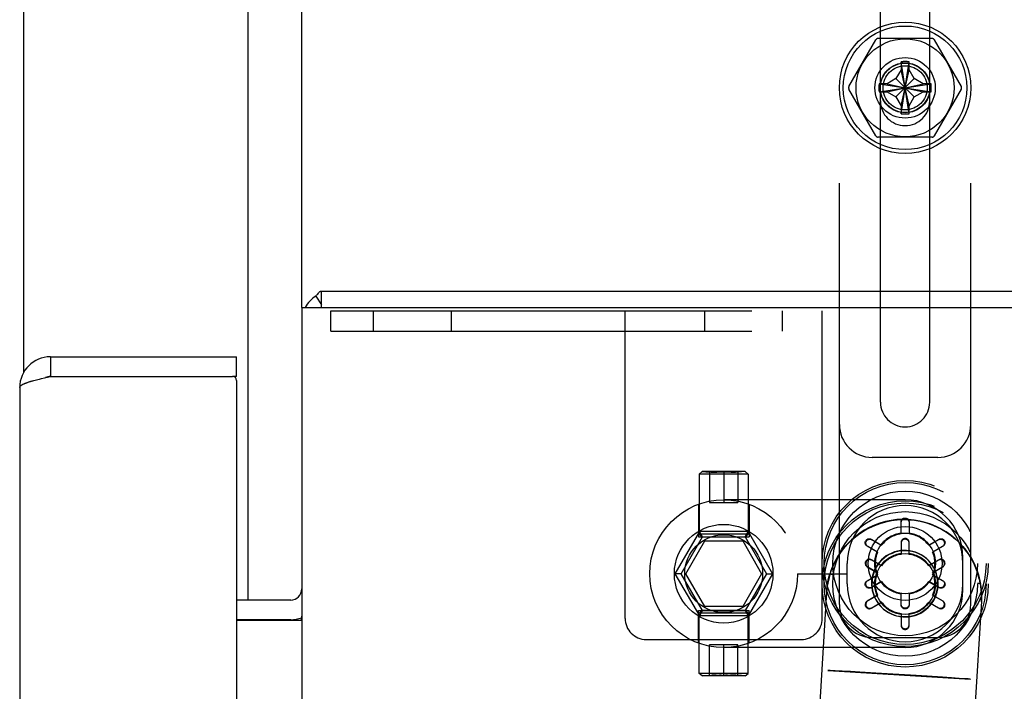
# Model space of a CAD drawing. Header units: inches. Extents: x 0 to 291, y 0 to 188.
# Tile 103 of 113: x 152.09 to 155.83, y 131.89 to 134.44. Entities that reach past the tile are written whole.
import ezdxf

# ---------------------------------------------------------------- set-up
doc = ezdxf.new("R2010")
doc.units = ezdxf.units.IN
doc.header["$LTSCALE"] = 16.018896
doc.header["$MEASUREMENT"] = 0
doc.linetypes.add('HIDDEN', pattern=[0.2, 0.1, -0.1])
doc.layers.get('0').update_dxf_attribs({"linetype": 'CONTINUOUS'})
doc.layers.add('02___PRT_ALL_AXES', color=7, linetype='CONTINUOUS')
doc.layers.add('DEFAULT_2', color=8, linetype='HIDDEN')

msp = doc.modelspace()

# ---------------------------------------------------------------- linework, layer by layer
at = {"color": 3, "linetype": 'Continuous'}
for p, q in [((152.9576, 132.2348), (152.9576, 136.0358)), ((152.1036, 135.9133), (152.1036, 133.1001)), ((153.2366, 133.4098), (171.0256, 133.4098)), ((153.1616, 133.3468), (153.1616, 98.9728)), ((153.1616, 133.3468), (171.0186, 133.3468)), ((152.2056, 133.1598), (152.9136, 133.1598)), ((152.153, 133.0723), (152.1582, 133.0736)), ((152.1582, 133.0736), (152.1635, 133.0749)), ((152.1635, 133.0749), (152.1717, 133.0769)), ((152.1717, 133.0769), (152.1828, 133.0795)), ((152.1828, 133.0795), (152.2056, 133.0848)), ((152.2056, 133.0848), (152.8986, 133.0848)), ((152.0886, 133.0428), (152.0886, 129.1623)), ((152.1383, 133.0684), (152.143, 133.0697)), ((152.143, 133.0697), (152.148, 133.071)), ((152.148, 133.071), (152.153, 133.0723)), ((152.9136, 133.0698), (152.9136, 130.0013)), ((153.1196, 132.2348), (152.9136, 132.2348)), ((152.9136, 132.1578), (153.1607, 132.1578)), ((152.9576, 132.1578), (152.9576, 132.1598)), ((153.161, 132.1662), (153.1614, 132.1705))]:
    msp.add_line(p, q, dxfattribs=at)
at = {"color": 7, "linetype": 'Continuous'}
for p, q in [((153.1616, 133.3468), (153.1616, 135.6285)), ((153.2366, 133.3468), (153.2366, 133.4098)), ((153.2147, 133.3908), (153.2366, 133.3572)), ((152.2056, 133.1598), (152.2056, 133.0848)), ((152.9136, 133.0848), (152.9136, 133.1598)), ((152.9136, 133.0848), (152.8986, 133.0848)), ((153.1196, 132.1598), (152.9136, 132.1598))]:
    msp.add_line(p, q, dxfattribs=at)
at = {"color": 3, "linetype": 'Continuous'}
for points in [[(153.2224, 133.3984), (153.2253, 133.4019), (153.2266, 133.4035), (153.228, 133.405), (153.2293, 133.4063), (153.2307, 133.4075), (153.232, 133.4084), (153.2333, 133.409), (153.2345, 133.4095), (153.2356, 133.4097), (153.2366, 133.4098)], [(153.2147, 133.3908), (153.2164, 133.392), (153.2179, 133.3934), (153.2195, 133.395), (153.221, 133.3967), (153.2224, 133.3984)], [(152.0886, 133.0428), (152.0887, 133.0434), (152.0888, 133.0441), (152.0889, 133.0447), (152.0892, 133.0454), (152.0895, 133.046), (152.0899, 133.0467), (152.0904, 133.0474), (152.0909, 133.048), (152.0915, 133.0487), (152.0921, 133.0493), (152.0929, 133.05), (152.0937, 133.0506), (152.0945, 133.0513), (152.0955, 133.0519), (152.0965, 133.0526), (152.0975, 133.0533), (152.0987, 133.0539), (152.0999, 133.0546), (152.1011, 133.0552), (152.1024, 133.0559), (152.1038, 133.0565), (152.1053, 133.0572), (152.1068, 133.0579), (152.1083, 133.0585), (152.11, 133.0592), (152.1117, 133.0598), (152.1134, 133.0605), (152.1152, 133.0611), (152.117, 133.0618), (152.1189, 133.0624), (152.1209, 133.0631), (152.1229, 133.0638), (152.125, 133.0644), (152.1271, 133.0651), (152.1292, 133.0657), (152.1314, 133.0664), (152.1336, 133.067), (152.1359, 133.0677), (152.1383, 133.0684)], [(153.1607, 132.1578), (153.1607, 132.1587), (153.1607, 132.1597), (153.1607, 132.1609), (153.1607, 132.1621), (153.1608, 132.1634), (153.1608, 132.1647), (153.161, 132.1662)], [(153.1614, 132.1705), (153.1615, 132.1719), (153.1616, 132.1733)]]:
    msp.add_lwpolyline(points, dxfattribs=at)
for centre, radius, start, end in [((153.2786, 133.2928), 0.117, 123.0998, 152.5009), ((152.2056, 133.0428), 0.117, 90, 180), ((152.8986, 133.0698), 0.015, 0, 90), ((153.1196, 132.2768), 0.042, 270, 360)]:
    msp.add_arc(centre, radius, start, end, dxfattribs=at)
at = {"color": 7, "linetype": 'Continuous'}
for centre, radius, start, end in [((152.2056, 133.0428), 0.042, 90, 115.829), ((153.1196, 132.2768), 0.117, 270, 290.7604)]:
    msp.add_arc(centre, radius, start, end, dxfattribs=at)
at = {"layer": '02___PRT_ALL_AXES', "color": 8, "linetype": 'HIDDEN'}
for p, q in [((154.6734, 132.7137), (154.6734, 132.4853)), ((154.8599, 132.7137), (154.8599, 132.4853)), ((154.6701, 132.5987), (154.6701, 132.4753)), ((154.8631, 132.5987), (154.8631, 132.4753)), ((154.6701, 132.4753), (154.8631, 132.4753)), ((155.658, 132.4576), (155.6591, 132.4565)), ((155.2366, 132.2958), (155.2366, 132.3738)), ((155.5429, 132.3876), (155.5442, 132.3864)), ((155.0476, 132.3348), (155.2366, 132.3348)), ((155.1581, 132.2662), (155.0931, 131.1918)), ((155.747, 132.2306), (155.682, 131.1561)), ((154.6701, 132.0708), (154.6701, 132.1943)), ((154.6701, 132.1943), (154.8631, 132.1943)), ((154.6734, 131.9558), (154.6734, 132.1843)), ((154.8599, 131.9558), (154.8599, 132.1843)), ((154.8631, 132.0708), (154.8631, 132.1943)), ((155.3645, 132.2096), (155.3681, 132.2061)), ((155.3669, 132.2073), (155.3681, 132.2061))]:
    msp.add_line(p, q, dxfattribs=at)
for points in [[(155.5429, 132.3876), (155.5368, 132.3932), (155.5276, 132.4004), (155.5178, 132.4066), (155.5074, 132.412), (155.4966, 132.4163), (155.4855, 132.4197), (155.4741, 132.422), (155.4625, 132.4232), (155.4509, 132.4234), (155.4393, 132.4225), (155.4278, 132.4205), (155.4166, 132.4175), (155.4056, 132.4134), (155.3952, 132.4084), (155.3852, 132.4024), (155.3758, 132.3955), (155.3671, 132.3878), (155.3591, 132.3793), (155.352, 132.3701), (155.3457, 132.3603), (155.3404, 132.35), (155.336, 132.3392), (155.3327, 132.328), (155.3304, 132.3167), (155.3291, 132.3051)], [(155.5441, 132.3864), (155.538, 132.392), (155.5288, 132.3992), (155.519, 132.4054), (155.5087, 132.4108), (155.4979, 132.4151), (155.4867, 132.4185), (155.4753, 132.4208), (155.4637, 132.422), (155.4521, 132.4222), (155.4405, 132.4213), (155.429, 132.4193), (155.4178, 132.4163), (155.4069, 132.4122), (155.3964, 132.4072), (155.3864, 132.4012), (155.377, 132.3943), (155.3683, 132.3866), (155.3604, 132.3781), (155.3532, 132.3689), (155.347, 132.3591), (155.3416, 132.3488), (155.3373, 132.338), (155.3339, 132.3268), (155.3316, 132.3155), (155.3304, 132.3038)], [(155.5819, 132.2886), (155.5821, 132.3003), (155.5812, 132.3119), (155.5792, 132.3233), (155.5762, 132.3346), (155.5721, 132.3455), (155.5671, 132.356), (155.5611, 132.366), (155.5542, 132.3753), (155.5465, 132.3841), (155.5429, 132.3876)], [(155.5807, 132.2898), (155.5808, 132.3015), (155.5799, 132.3131), (155.5779, 132.3246), (155.5749, 132.3358), (155.5709, 132.3467), (155.5658, 132.3572), (155.5598, 132.3672), (155.553, 132.3766), (155.5452, 132.3853)], [(155.3291, 132.3051), (155.329, 132.2934), (155.3299, 132.2818), (155.3318, 132.2703), (155.3349, 132.2591), (155.3389, 132.2482), (155.344, 132.2377), (155.3499, 132.2277), (155.3568, 132.2183), (155.3645, 132.2096)], [(155.3304, 132.3038), (155.3302, 132.2922), (155.3311, 132.2806), (155.3331, 132.2691), (155.3361, 132.2579), (155.3402, 132.247), (155.3452, 132.2365), (155.3512, 132.2265), (155.3581, 132.2171), (155.3658, 132.2084)], [(155.3669, 132.2073), (155.373, 132.2017), (155.3822, 132.1945), (155.392, 132.1883), (155.4024, 132.1829), (155.4132, 132.1786), (155.4243, 132.1752), (155.4357, 132.1729), (155.4473, 132.1717), (155.4589, 132.1715), (155.4705, 132.1724), (155.482, 132.1744), (155.4932, 132.1774), (155.5041, 132.1815), (155.5146, 132.1865), (155.5246, 132.1925), (155.534, 132.1994), (155.5427, 132.2071), (155.5507, 132.2156), (155.5578, 132.2248), (155.5641, 132.2346), (155.5694, 132.2449), (155.5738, 132.2557), (155.5771, 132.2669), (155.5794, 132.2782), (155.5807, 132.2898)], [(155.3681, 132.2061), (155.3743, 132.2005), (155.3835, 132.1933), (155.3933, 132.187), (155.4036, 132.1817), (155.4144, 132.1774), (155.4255, 132.174), (155.437, 132.1717), (155.4485, 132.1705), (155.4602, 132.1703), (155.4718, 132.1712), (155.4832, 132.1732), (155.4945, 132.1762), (155.5054, 132.1803), (155.5159, 132.1853), (155.5259, 132.1913), (155.5352, 132.1982), (155.544, 132.2059), (155.5519, 132.2144), (155.5591, 132.2236), (155.5653, 132.2334), (155.5707, 132.2437), (155.575, 132.2545), (155.5784, 132.2657), (155.5807, 132.277), (155.5819, 132.2886)]]:
    msp.add_lwpolyline(points, dxfattribs=at)
for centre, radius in [((155.4566, 134.1825), 0.25), ((155.4566, 134.1825), 0.235), ((155.4566, 132.3738), 0.316), ((155.4566, 132.3738), 0.308), ((155.4566, 132.3738), 0.275), ((154.7666, 132.3348), 0.281), ((155.4566, 132.2958), 0.275), ((155.4566, 132.3738), 0.1155), ((155.4566, 132.2958), 0.1155)]:
    msp.add_circle(centre, radius, dxfattribs=at)
for centre, start, end in [((155.4566, 132.3738), 0, 180), ((155.4566, 132.2958), 180, 360)]:
    msp.add_arc(centre, 0.22, start, end, dxfattribs=at)
at = {"layer": 'DEFAULT_2', "color": 8, "linetype": 'HIDDEN'}
for p, q in [((155.2066, 132.2175), (155.2066, 137.902)), ((155.7066, 132.2175), (155.7066, 137.902)), ((155.3629, 132.987), (155.3629, 137.1325)), ((155.5504, 132.987), (155.5504, 137.1325)), ((155.243, 134.1875), (155.3455, 134.365)), ((155.5591, 134.37), (155.3541, 134.37)), ((155.5678, 134.365), (155.6702, 134.1875)), ((155.4412, 134.2818), (155.4411, 134.2808)), ((155.4411, 134.2808), (155.4411, 134.251)), ((155.4412, 134.0832), (155.4721, 134.2818)), ((155.4721, 134.0832), (155.4412, 134.2818)), ((155.4721, 134.2808), (155.4721, 134.2818)), ((155.4721, 134.251), (155.4721, 134.2808)), ((155.4411, 134.251), (155.4217, 134.2174)), ((155.4411, 134.114), (155.4721, 134.251)), ((155.4721, 134.114), (155.4411, 134.251)), ((155.4915, 134.2174), (155.4721, 134.251)), ((155.3574, 134.167), (155.5559, 134.198)), ((155.3583, 134.198), (155.3574, 134.198)), ((155.3574, 134.198), (155.5559, 134.167)), ((155.3881, 134.198), (155.3583, 134.198)), ((155.4217, 134.2174), (155.3881, 134.198)), ((155.3881, 134.167), (155.5251, 134.198)), ((155.3881, 134.198), (155.5251, 134.167)), ((155.4217, 134.1476), (155.4915, 134.2174)), ((155.4915, 134.1476), (155.4217, 134.2174)), ((155.5251, 134.198), (155.4915, 134.2174)), ((155.5549, 134.198), (155.5251, 134.198)), ((155.5559, 134.198), (155.5549, 134.198)), ((155.3455, 134), (155.243, 134.1775)), ((155.3574, 134.167), (155.3583, 134.167)), ((155.3583, 134.167), (155.3881, 134.167)), ((155.3881, 134.167), (155.4217, 134.1476)), ((155.4915, 134.1476), (155.5251, 134.167)), ((155.5251, 134.167), (155.5549, 134.167)), ((155.5549, 134.167), (155.5559, 134.167)), ((155.6702, 134.1775), (155.5678, 134)), ((155.4217, 134.1476), (155.4411, 134.114)), ((155.4721, 134.114), (155.4915, 134.1476)), ((155.4411, 134.114), (155.4411, 134.0842)), ((155.4411, 134.0842), (155.4412, 134.0832)), ((155.4721, 134.0842), (155.4721, 134.114)), ((155.4721, 134.0832), (155.4721, 134.0842)), ((155.5591, 133.995), (155.3541, 133.995)), ((153.2716, 133.2568), (153.2716, 133.3348)), ((153.2716, 133.3348), (155.1416, 133.3348)), ((153.4336, 133.3348), (153.4336, 133.2568)), ((153.7296, 133.3348), (153.7296, 133.2568)), ((154.3916, 132.1648), (154.3916, 133.3348)), ((154.6936, 133.3348), (154.6936, 133.2568)), ((154.9896, 133.3348), (154.9896, 133.2568)), ((155.1416, 132.1648), (155.1416, 133.3348)), ((153.2716, 133.2568), (155.1416, 133.2568)), ((155.5816, 132.777), (155.3316, 132.777)), ((154.6847, 132.7237), (154.6734, 132.7137)), ((154.8599, 132.7137), (154.6734, 132.7137)), ((154.8486, 132.7237), (154.6847, 132.7237)), ((154.6847, 132.7237), (154.7126, 132.7206)), ((154.7126, 132.7214), (154.7126, 132.6053)), ((154.7425, 132.7206), (154.7383, 132.7206)), ((154.7518, 132.7208), (154.7482, 132.7207)), ((154.7555, 132.7209), (154.7518, 132.7208)), ((154.7592, 132.721), (154.7555, 132.7209)), ((154.7629, 132.7212), (154.7592, 132.721)), ((154.7666, 132.7214), (154.7629, 132.7212)), ((154.7666, 132.7214), (154.7666, 132.6053)), ((154.7759, 132.7209), (154.7722, 132.7211)), ((154.7796, 132.7208), (154.7759, 132.7209)), ((154.7833, 132.7207), (154.7796, 132.7208)), ((154.7869, 132.7206), (154.7833, 132.7207)), ((154.7908, 132.7206), (154.7869, 132.7206)), ((154.795, 132.7206), (154.7908, 132.7206)), ((154.8486, 132.7237), (154.8206, 132.7206)), ((154.8206, 132.7214), (154.8206, 132.6053)), ((154.8486, 132.7237), (154.8599, 132.7137)), ((154.7126, 132.6053), (154.8206, 132.6053)), ((155.4566, 132.6158), (154.7666, 132.6158)), ((155.4413, 132.4887), (155.4414, 132.5316)), ((155.4416, 132.4862), (155.4416, 132.5291)), ((155.4716, 132.5291), (155.4716, 132.4862)), ((155.4719, 132.5316), (155.472, 132.4887)), ((154.674, 132.4953), (154.5813, 132.3348)), ((154.6044, 132.3348), (154.6855, 132.4753)), ((154.6834, 132.4753), (154.6734, 132.4853)), ((154.8599, 132.4853), (154.6734, 132.4853)), ((154.6855, 132.4753), (154.674, 132.4953)), ((154.8593, 132.4953), (154.674, 132.4953)), ((154.6834, 132.4753), (154.8499, 132.4753)), ((154.8477, 132.4753), (154.8593, 132.4953)), ((154.8477, 132.4753), (154.9289, 132.3348)), ((154.8499, 132.4753), (154.8599, 132.4853)), ((154.8593, 132.4953), (154.952, 132.3348)), ((155.4416, 132.4862), (155.4413, 132.4887)), ((155.4716, 132.4862), (155.472, 132.4887)), ((154.6223, 132.3348), (154.6945, 132.4598)), ((154.6945, 132.4598), (154.8388, 132.4598)), ((154.8388, 132.4598), (154.911, 132.3348)), ((155.3494, 132.418), (155.3123, 132.4395)), ((155.3518, 132.417), (155.3146, 132.4384)), ((155.3275, 132.4659), (155.3647, 132.4445)), ((155.3296, 132.4644), (155.3668, 132.443)), ((155.3668, 132.443), (155.3647, 132.4445)), ((155.4414, 132.4536), (155.4413, 132.4107)), ((155.4416, 132.4511), (155.4416, 132.4082)), ((155.4716, 132.4082), (155.4716, 132.4511)), ((155.472, 132.4107), (155.4719, 132.4536)), ((155.5465, 132.443), (155.5836, 132.4644)), ((155.5465, 132.443), (155.5485, 132.4445)), ((155.5485, 132.4445), (155.5857, 132.4659)), ((155.5986, 132.4384), (155.5615, 132.417)), ((155.601, 132.4395), (155.5639, 132.418)), ((155.3518, 132.417), (155.3494, 132.418)), ((155.4416, 132.4082), (155.4413, 132.4107)), ((155.4716, 132.4082), (155.472, 132.4107)), ((155.5615, 132.417), (155.5639, 132.418)), ((155.3123, 132.3615), (155.3494, 132.34)), ((155.3647, 132.3665), (155.3275, 132.3879)), ((155.3668, 132.365), (155.3296, 132.3864)), ((155.3668, 132.365), (155.3647, 132.3665)), ((155.5836, 132.3864), (155.5465, 132.365)), ((155.5465, 132.365), (155.5485, 132.3665)), ((155.5857, 132.3879), (155.5485, 132.3665)), ((155.5639, 132.34), (155.601, 132.3615)), ((155.6766, 132.2738), (155.6766, 132.3958)), ((154.5813, 132.3348), (154.674, 132.1743)), ((154.6044, 132.3348), (154.5813, 132.3348)), ((154.6855, 132.1943), (154.6044, 132.3348)), ((154.6945, 132.2098), (154.6223, 132.3348)), ((154.911, 132.3348), (154.8388, 132.2098)), ((154.9289, 132.3348), (154.8477, 132.1943)), ((154.952, 132.3348), (154.8593, 132.1743)), ((154.9289, 132.3348), (154.952, 132.3348)), ((155.1704, 132.3338), (155.18, 132.3321)), ((155.1812, 132.3309), (155.1715, 132.3327)), ((155.3123, 132.308), (155.3494, 132.3296)), ((155.3146, 132.3604), (155.3518, 132.339)), ((155.3146, 132.3091), (155.3518, 132.3305)), ((155.3518, 132.339), (155.3494, 132.34)), ((155.3518, 132.3305), (155.3494, 132.3296)), ((155.5615, 132.339), (155.5986, 132.3604)), ((155.5615, 132.339), (155.5639, 132.34)), ((155.5615, 132.3305), (155.5986, 132.3091)), ((155.5615, 132.3305), (155.5639, 132.3296)), ((155.5639, 132.3296), (155.601, 132.308)), ((155.3647, 132.303), (155.3275, 132.2816)), ((155.3668, 132.3046), (155.3296, 132.2831)), ((155.3668, 132.3046), (155.3647, 132.303)), ((155.5465, 132.3046), (155.5485, 132.303)), ((155.5836, 132.2831), (155.5465, 132.3046)), ((155.5857, 132.2816), (155.5485, 132.303)), ((155.732, 132.2987), (155.7418, 132.2993)), ((155.7429, 132.2982), (155.7332, 132.2975)), ((155.158, 132.2637), (155.1581, 132.2662)), ((155.3494, 132.2516), (155.3123, 132.23)), ((155.3518, 132.2525), (155.3146, 132.2311)), ((155.3518, 132.2525), (155.3494, 132.2516)), ((155.4416, 132.2613), (155.4413, 132.2588)), ((155.4414, 132.2159), (155.4413, 132.2588)), ((155.4416, 132.2185), (155.4416, 132.2613)), ((155.4716, 132.2613), (155.4716, 132.2185)), ((155.4716, 132.2613), (155.472, 132.2588)), ((155.472, 132.2588), (155.4719, 132.2159)), ((155.5986, 132.2311), (155.5615, 132.2525)), ((155.5615, 132.2525), (155.5639, 132.2516)), ((155.601, 132.23), (155.5639, 132.2516)), ((155.3275, 132.2036), (155.3647, 132.225)), ((155.3296, 132.2051), (155.3668, 132.2266)), ((155.3668, 132.2266), (155.3647, 132.225)), ((155.5465, 132.2266), (155.5485, 132.225)), ((155.5465, 132.2266), (155.5836, 132.2051)), ((155.5485, 132.225), (155.5857, 132.2036)), ((155.7469, 132.2281), (155.747, 132.2306)), ((154.6834, 132.1943), (154.6734, 132.1843)), ((154.8599, 132.1843), (154.6734, 132.1843)), ((154.6855, 132.1943), (154.674, 132.1743)), ((154.8593, 132.1743), (154.674, 132.1743)), ((154.8499, 132.1943), (154.6834, 132.1943)), ((154.8388, 132.2098), (154.6945, 132.2098)), ((154.8477, 132.1943), (154.8593, 132.1743)), ((154.8499, 132.1943), (154.8599, 132.1843)), ((155.4416, 132.1833), (155.4413, 132.1808)), ((155.4413, 132.1808), (155.4414, 132.1379)), ((155.4416, 132.1833), (155.4416, 132.1405)), ((155.4716, 132.1405), (155.4716, 132.1833)), ((155.4716, 132.1833), (155.472, 132.1808)), ((155.4719, 132.1379), (155.472, 132.1808)), ((154.4716, 132.0848), (155.0616, 132.0848)), ((154.7126, 131.9481), (154.7126, 132.0643)), ((154.8206, 132.0643), (154.7126, 132.0643)), ((154.7666, 131.9481), (154.7666, 132.0643)), ((154.8206, 131.9481), (154.8206, 132.0643)), ((155.3316, 132.0925), (155.5816, 132.0925)), ((155.4566, 132.0538), (154.7666, 132.0538)), ((154.6847, 131.9459), (154.6734, 131.9558)), ((154.8599, 131.9558), (154.6734, 131.9558)), ((154.6847, 131.9459), (154.7126, 131.9489)), ((154.7383, 131.9489), (154.7425, 131.9489)), ((154.7425, 131.9489), (154.7463, 131.9489)), ((154.7463, 131.9489), (154.75, 131.9488)), ((154.7815, 131.9488), (154.7851, 131.9488)), ((154.7908, 131.9489), (154.795, 131.9489)), ((154.8486, 131.9459), (154.8206, 131.9489)), ((154.8486, 131.9459), (154.8599, 131.9558)), ((155.171, 131.9662), (155.1633, 131.9665)), ((155.1633, 131.9665), (155.1635, 131.9665)), ((155.1635, 131.9665), (155.7041, 131.9338)), ((155.7054, 131.9325), (155.165, 131.9651)), ((155.1912, 131.9653), (155.171, 131.9662)), ((155.2173, 131.964), (155.1912, 131.9653)), ((155.2486, 131.9623), (155.2173, 131.964)), ((155.2844, 131.9603), (155.2486, 131.9623)), ((155.3448, 131.9569), (155.2844, 131.9603)), ((155.41, 131.953), (155.3448, 131.9569)), ((155.4766, 131.949), (155.41, 131.953)), ((155.5409, 131.945), (155.4766, 131.949)), ((154.8486, 131.9459), (154.6847, 131.9459)), ((154.7536, 131.9487), (154.75, 131.9488)), ((154.7574, 131.9486), (154.7536, 131.9487)), ((154.7574, 131.9486), (154.7611, 131.9484)), ((154.7703, 131.9483), (154.7666, 131.9481)), ((154.7703, 131.9483), (154.774, 131.9485)), ((154.7778, 131.9486), (154.774, 131.9485)), ((154.7815, 131.9488), (154.7778, 131.9486)), ((155.5994, 131.9412), (155.5409, 131.945)), ((155.6335, 131.9389), (155.5994, 131.9412)), ((155.6628, 131.9369), (155.6335, 131.9389)), ((155.7041, 131.9338), (155.7043, 131.9338))]:
    msp.add_line(p, q, dxfattribs=at)
for points in [[(155.4566, 134.282), (155.454, 134.282), (155.4514, 134.282), (155.4489, 134.282), (155.4463, 134.2819), (155.4437, 134.2818), (155.4412, 134.2818)], [(155.4721, 134.2818), (155.4695, 134.2818), (155.467, 134.2819), (155.4644, 134.282), (155.4618, 134.282), (155.4592, 134.282), (155.4566, 134.282)], [(155.3574, 134.198), (155.3572, 134.1928), (155.3572, 134.1877), (155.3571, 134.1825), (155.3572, 134.1773), (155.3572, 134.1722), (155.3574, 134.167)], [(155.5559, 134.167), (155.556, 134.1722), (155.5561, 134.1773), (155.5561, 134.1825), (155.5561, 134.1877), (155.556, 134.1928), (155.5559, 134.198)], [(155.4412, 134.0832), (155.4437, 134.0832), (155.4463, 134.0831), (155.4489, 134.0831), (155.4514, 134.083), (155.454, 134.083), (155.4566, 134.083)], [(155.4566, 134.083), (155.4592, 134.083), (155.4618, 134.083), (155.4644, 134.0831), (155.467, 134.0831), (155.4695, 134.0832), (155.4721, 134.0832)], [(154.736, 132.7206), (154.7335, 132.7206), (154.7309, 132.7207), (154.7281, 132.7207), (154.7252, 132.7208), (154.7222, 132.7209), (154.7191, 132.7211), (154.7159, 132.7212), (154.7126, 132.7214)], [(154.7191, 132.7211), (154.7222, 132.7209), (154.7252, 132.7208), (154.7281, 132.7207), (154.7309, 132.7207), (154.7335, 132.7206), (154.736, 132.7206), (154.7383, 132.7206), (154.7404, 132.7206)], [(154.7482, 132.7207), (154.7444, 132.7206), (154.7425, 132.7206)], [(154.7722, 132.7211), (154.7685, 132.7213), (154.7666, 132.7214)], [(154.795, 132.7206), (154.7973, 132.7206), (154.7998, 132.7206), (154.8024, 132.7207), (154.8052, 132.7207), (154.8081, 132.7208), (154.8111, 132.7209)], [(154.8081, 132.7208), (154.8052, 132.7207), (154.8024, 132.7207), (154.7998, 132.7206), (154.7973, 132.7206), (154.795, 132.7206)], [(154.8206, 132.7214), (154.8174, 132.7212), (154.8142, 132.7211), (154.8111, 132.7209)], [(155.6581, 132.4574), (155.6471, 132.4676), (155.6309, 132.4809), (155.6133, 132.4934), (155.5945, 132.5047), (155.5748, 132.5147), (155.5543, 132.5231), (155.5335, 132.53), (155.5122, 132.5352), (155.4908, 132.5389), (155.4691, 132.541), (155.4474, 132.5414), (155.4257, 132.5403), (155.4039, 132.5375), (155.3824, 132.5332), (155.3611, 132.5271), (155.3404, 132.5196), (155.3204, 132.5105), (155.3015, 132.5002), (155.2839, 132.4889), (155.2676, 132.4768), (155.2529, 132.4642), (155.2395, 132.4512), (155.2277, 132.4381), (155.2171, 132.4251), (155.2079, 132.4123), (155.1998, 132.3997), (155.1928, 132.3875), (155.1867, 132.3757), (155.1815, 132.3644), (155.177, 132.3534), (155.1731, 132.3428), (155.1698, 132.3327)], [(155.1709, 132.3316), (155.1742, 132.3417), (155.178, 132.3523), (155.1826, 132.3633), (155.1878, 132.3747), (155.1939, 132.3865), (155.2009, 132.3987), (155.209, 132.4112), (155.2182, 132.424), (155.2287, 132.4371), (155.2406, 132.4502), (155.2539, 132.4631), (155.2687, 132.4758), (155.285, 132.4879), (155.3026, 132.4992), (155.3215, 132.5095), (155.3415, 132.5185), (155.3622, 132.5261), (155.3835, 132.5321), (155.405, 132.5365), (155.4268, 132.5392), (155.4485, 132.5404), (155.4702, 132.5399), (155.4919, 132.5378), (155.5133, 132.5342), (155.5346, 132.5289), (155.5554, 132.522), (155.5759, 132.5136), (155.5956, 132.5037), (155.6144, 132.4923), (155.632, 132.4799), (155.6482, 132.4665), (155.6592, 132.4564)], [(155.4414, 132.5316), (155.4416, 132.5338), (155.442, 132.536), (155.4428, 132.538), (155.4439, 132.5399), (155.4453, 132.5416), (155.4469, 132.5431), (155.4486, 132.5444), (155.4505, 132.5454), (155.4526, 132.5461), (155.4546, 132.5465), (155.4568, 132.5466), (155.4589, 132.5465), (155.4609, 132.546), (155.4629, 132.5453), (155.4648, 132.5443), (155.4665, 132.543), (155.468, 132.5416), (155.4694, 132.5399), (155.4704, 132.538), (155.4712, 132.5359), (155.4717, 132.5338), (155.4719, 132.5316)], [(155.4416, 132.5291), (155.4418, 132.5313), (155.4423, 132.5334), (155.4431, 132.5355), (155.4441, 132.5374), (155.4455, 132.5391), (155.447, 132.5406), (155.4487, 132.5418), (155.4506, 132.5428), (155.4526, 132.5435), (155.4547, 132.5439), (155.4568, 132.5441), (155.4588, 132.5439), (155.4609, 132.5435), (155.4628, 132.5427), (155.4647, 132.5417), (155.4664, 132.5405), (155.4679, 132.539), (155.4692, 132.5373), (155.4702, 132.5354), (155.471, 132.5334), (155.4715, 132.5313), (155.4716, 132.5291)], [(155.3123, 132.4395), (155.3105, 132.4408), (155.3089, 132.4422), (155.3075, 132.444), (155.3064, 132.4459), (155.3056, 132.4479), (155.3051, 132.45), (155.3049, 132.4521), (155.305, 132.4543), (155.3053, 132.4564), (155.306, 132.4584), (155.307, 132.4603), (155.3082, 132.4621), (155.3096, 132.4636), (155.3112, 132.465), (155.313, 132.4661), (155.315, 132.467), (155.317, 132.4675), (155.3192, 132.4678), (155.3213, 132.4678), (155.3235, 132.4675), (155.3255, 132.4668), (155.3275, 132.4659)], [(155.3146, 132.4384), (155.3128, 132.4397), (155.3112, 132.4412), (155.3098, 132.4429), (155.3087, 132.4447), (155.3079, 132.4468), (155.3074, 132.4488), (155.3071, 132.451), (155.3072, 132.4531), (155.3076, 132.4552), (155.3083, 132.4571), (155.3092, 132.459), (155.3104, 132.4607), (155.3118, 132.4623), (155.3134, 132.4636), (155.3152, 132.4647), (155.3171, 132.4655), (155.3192, 132.4661), (155.3213, 132.4664), (155.3234, 132.4664), (155.3256, 132.466), (155.3276, 132.4654), (155.3296, 132.4644)], [(155.4719, 132.4536), (155.4717, 132.4558), (155.4712, 132.458), (155.4704, 132.46), (155.4693, 132.4619), (155.468, 132.4636), (155.4664, 132.4651), (155.4646, 132.4664), (155.4627, 132.4674), (155.4607, 132.4681), (155.4586, 132.4685), (155.4565, 132.4686), (155.4544, 132.4685), (155.4523, 132.468), (155.4503, 132.4673), (155.4485, 132.4663), (155.4467, 132.465), (155.4452, 132.4636), (155.4439, 132.4619), (155.4428, 132.46), (155.442, 132.4579), (155.4416, 132.4558), (155.4414, 132.4536)], [(155.4716, 132.4511), (155.4715, 132.4533), (155.471, 132.4554), (155.4702, 132.4575), (155.4691, 132.4594), (155.4678, 132.4611), (155.4662, 132.4626), (155.4645, 132.4638), (155.4626, 132.4648), (155.4606, 132.4655), (155.4586, 132.4659), (155.4565, 132.4661), (155.4544, 132.4659), (155.4524, 132.4655), (155.4504, 132.4647), (155.4486, 132.4637), (155.4469, 132.4625), (155.4454, 132.461), (155.4441, 132.4593), (155.443, 132.4574), (155.4423, 132.4554), (155.4418, 132.4533), (155.4416, 132.4511)], [(155.5836, 132.4644), (155.5856, 132.4654), (155.5877, 132.466), (155.5899, 132.4664), (155.5921, 132.4664), (155.5942, 132.4661), (155.5963, 132.4655), (155.5982, 132.4646), (155.6, 132.4635), (155.6016, 132.4621), (155.603, 132.4605), (155.6042, 132.4588), (155.6051, 132.4569), (155.6057, 132.4549), (155.6061, 132.4529), (155.6061, 132.4508), (155.6059, 132.4487), (155.6053, 132.4466), (155.6045, 132.4447), (155.6034, 132.4428), (155.6021, 132.4411), (155.6005, 132.4397), (155.5986, 132.4384)], [(155.5857, 132.4659), (155.5877, 132.4669), (155.5898, 132.4675), (155.592, 132.4678), (155.5942, 132.4678), (155.5964, 132.4675), (155.5984, 132.4669), (155.6004, 132.466), (155.6022, 132.4648), (155.6038, 132.4635), (155.6052, 132.4619), (155.6064, 132.4601), (155.6073, 132.4582), (155.608, 132.4562), (155.6083, 132.4541), (155.6084, 132.452), (155.6082, 132.4498), (155.6077, 132.4478), (155.6068, 132.4458), (155.6057, 132.4439), (155.6044, 132.4422), (155.6028, 132.4407), (155.601, 132.4395)], [(155.6581, 132.4574), (155.663, 132.4526), (155.6762, 132.4382), (155.688, 132.4237), (155.6983, 132.4092), (155.7073, 132.395), (155.7149, 132.3811), (155.7215, 132.3676), (155.727, 132.3545), (155.7317, 132.342), (155.7356, 132.33), (155.7388, 132.3185), (155.7414, 132.3075), (155.7434, 132.297)], [(155.7423, 132.298), (155.7403, 132.3086), (155.7377, 132.3196), (155.7345, 132.3311), (155.7306, 132.3431), (155.726, 132.3556), (155.7204, 132.3686), (155.7139, 132.3821), (155.7062, 132.396), (155.6972, 132.4103), (155.6869, 132.4248), (155.6752, 132.4393), (155.6619, 132.4536)], [(155.3275, 132.3879), (155.3255, 132.3889), (155.3234, 132.3895), (155.3213, 132.3898), (155.3191, 132.3898), (155.3169, 132.3895), (155.3148, 132.3889), (155.3129, 132.388), (155.311, 132.3868), (155.3094, 132.3855), (155.308, 132.3839), (155.3068, 132.3821), (155.3059, 132.3802), (155.3053, 132.3782), (155.3049, 132.3761), (155.3049, 132.374), (155.3051, 132.3718), (155.3056, 132.3698), (155.3064, 132.3678), (155.3075, 132.3659), (155.3089, 132.3642), (155.3105, 132.3627), (155.3123, 132.3615)], [(155.3296, 132.3864), (155.3276, 132.3874), (155.3255, 132.388), (155.3234, 132.3884), (155.3212, 132.3884), (155.319, 132.3881), (155.317, 132.3875), (155.315, 132.3866), (155.3132, 132.3855), (155.3116, 132.3841), (155.3102, 132.3825), (155.3091, 132.3808), (155.3082, 132.3789), (155.3076, 132.3769), (155.3072, 132.3749), (155.3071, 132.3728), (155.3074, 132.3707), (155.3079, 132.3686), (155.3087, 132.3667), (155.3098, 132.3648), (155.3112, 132.3631), (155.3128, 132.3617), (155.3146, 132.3604)], [(155.5986, 132.3604), (155.6005, 132.3617), (155.6021, 132.3632), (155.6034, 132.3649), (155.6046, 132.3667), (155.6054, 132.3688), (155.6059, 132.3708), (155.6061, 132.373), (155.606, 132.3751), (155.6056, 132.3772), (155.605, 132.3791), (155.6041, 132.381), (155.6029, 132.3827), (155.6015, 132.3843), (155.5999, 132.3856), (155.5981, 132.3867), (155.5961, 132.3875), (155.5941, 132.3881), (155.592, 132.3884), (155.5898, 132.3884), (155.5877, 132.388), (155.5856, 132.3874), (155.5836, 132.3864)], [(155.601, 132.3615), (155.6028, 132.3628), (155.6044, 132.3642), (155.6058, 132.366), (155.6069, 132.3679), (155.6077, 132.3699), (155.6082, 132.372), (155.6084, 132.3741), (155.6083, 132.3763), (155.6079, 132.3784), (155.6072, 132.3804), (155.6063, 132.3823), (155.6051, 132.3841), (155.6037, 132.3856), (155.602, 132.387), (155.6002, 132.3881), (155.5983, 132.389), (155.5962, 132.3895), (155.5941, 132.3898), (155.5919, 132.3898), (155.5898, 132.3895), (155.5877, 132.3888), (155.5857, 132.3879)], [(155.1709, 132.3316), (155.1676, 132.3206), (155.1648, 132.3095), (155.1624, 132.2982), (155.1605, 132.2869), (155.159, 132.2753), (155.158, 132.2637)], [(155.1581, 132.2662), (155.1588, 132.2755), (155.1601, 132.2872), (155.1619, 132.2988), (155.1641, 132.3102), (155.1667, 132.3215), (155.1698, 132.3327)], [(155.1704, 132.3338), (155.1703, 132.3338), (155.1702, 132.3337), (155.1701, 132.3335), (155.17, 132.3333), (155.1699, 132.333), (155.1698, 132.3327)], [(155.1709, 132.3316), (155.171, 132.3319), (155.1711, 132.3322), (155.1712, 132.3324), (155.1713, 132.3326), (155.1714, 132.3327), (155.1715, 132.3327)], [(155.3275, 132.2816), (155.3255, 132.2807), (155.3234, 132.28), (155.3213, 132.2797), (155.3191, 132.2797), (155.3169, 132.28), (155.3148, 132.2806), (155.3129, 132.2815), (155.311, 132.2827), (155.3094, 132.2841), (155.308, 132.2857), (155.3068, 132.2874), (155.3059, 132.2893), (155.3053, 132.2914), (155.3049, 132.2934), (155.3049, 132.2956), (155.3051, 132.2977), (155.3056, 132.2998), (155.3064, 132.3017), (155.3075, 132.3036), (155.3089, 132.3053), (155.3105, 132.3068), (155.3123, 132.308)], [(155.3296, 132.2831), (155.3276, 132.2822), (155.3255, 132.2815), (155.3234, 132.2812), (155.3212, 132.2811), (155.319, 132.2814), (155.317, 132.282), (155.315, 132.2829), (155.3132, 132.284), (155.3116, 132.2854), (155.3102, 132.287), (155.3091, 132.2887), (155.3082, 132.2906), (155.3076, 132.2926), (155.3072, 132.2946), (155.3071, 132.2967), (155.3074, 132.2988), (155.3079, 132.3009), (155.3087, 132.3029), (155.3098, 132.3047), (155.3112, 132.3064), (155.3128, 132.3078), (155.3146, 132.3091)], [(155.5986, 132.3091), (155.6005, 132.3078), (155.6021, 132.3064), (155.6034, 132.3047), (155.6046, 132.3028), (155.6054, 132.3008), (155.6059, 132.2987), (155.6061, 132.2966), (155.606, 132.2944), (155.6056, 132.2924), (155.605, 132.2904), (155.6041, 132.2885), (155.6029, 132.2868), (155.6015, 132.2852), (155.5999, 132.2839), (155.5981, 132.2828), (155.5961, 132.282), (155.5941, 132.2814), (155.592, 132.2811), (155.5898, 132.2812), (155.5877, 132.2815), (155.5856, 132.2822), (155.5836, 132.2831)], [(155.601, 132.308), (155.6028, 132.3068), (155.6044, 132.3053), (155.6058, 132.3036), (155.6069, 132.3017), (155.6077, 132.2996), (155.6082, 132.2975), (155.6084, 132.2954), (155.6083, 132.2932), (155.6079, 132.2911), (155.6072, 132.2891), (155.6063, 132.2872), (155.6051, 132.2855), (155.6037, 132.2839), (155.602, 132.2825), (155.6002, 132.2814), (155.5983, 132.2806), (155.5962, 132.28), (155.5941, 132.2797), (155.5919, 132.2797), (155.5898, 132.28), (155.5877, 132.2807), (155.5857, 132.2816)], [(155.7423, 132.298), (155.7423, 132.2984), (155.7422, 132.2987), (155.7421, 132.2989), (155.742, 132.2991), (155.7419, 132.2992), (155.7418, 132.2993)], [(155.7423, 132.298), (155.7442, 132.2866), (155.7457, 132.275), (155.7466, 132.2634), (155.7472, 132.2517), (155.7473, 132.24), (155.7469, 132.2281)], [(155.7429, 132.2982), (155.743, 132.2981), (155.7431, 132.298), (155.7432, 132.2979), (155.7433, 132.2976), (155.7434, 132.2973)], [(155.747, 132.2306), (155.7475, 132.2398), (155.7476, 132.2514), (155.7472, 132.2629), (155.7464, 132.2743), (155.7451, 132.2857), (155.7434, 132.297)], [(155.3123, 132.23), (155.3105, 132.2288), (155.3089, 132.2273), (155.3075, 132.2256), (155.3064, 132.2237), (155.3056, 132.2216), (155.3051, 132.2195), (155.3049, 132.2174), (155.305, 132.2152), (155.3053, 132.2131), (155.306, 132.2111), (155.307, 132.2092), (155.3082, 132.2075), (155.3096, 132.2059), (155.3112, 132.2045), (155.313, 132.2034), (155.315, 132.2026), (155.317, 132.202), (155.3192, 132.2017), (155.3213, 132.2017), (155.3235, 132.202), (155.3255, 132.2027), (155.3275, 132.2036)], [(155.3146, 132.2311), (155.3128, 132.2298), (155.3112, 132.2284), (155.3098, 132.2267), (155.3087, 132.2248), (155.3079, 132.2228), (155.3074, 132.2207), (155.3071, 132.2186), (155.3072, 132.2164), (155.3076, 132.2144), (155.3083, 132.2124), (155.3092, 132.2105), (155.3104, 132.2088), (155.3118, 132.2072), (155.3134, 132.2059), (155.3152, 132.2048), (155.3171, 132.204), (155.3192, 132.2034), (155.3213, 132.2031), (155.3234, 132.2032), (155.3256, 132.2035), (155.3276, 132.2042), (155.3296, 132.2051)], [(155.4719, 132.2159), (155.4717, 132.2137), (155.4712, 132.2115), (155.4704, 132.2095), (155.4693, 132.2076), (155.468, 132.2059), (155.4664, 132.2044), (155.4646, 132.2031), (155.4627, 132.2021), (155.4607, 132.2014), (155.4586, 132.201), (155.4565, 132.2009), (155.4544, 132.201), (155.4523, 132.2015), (155.4503, 132.2022), (155.4485, 132.2032), (155.4467, 132.2045), (155.4452, 132.206), (155.4439, 132.2077), (155.4428, 132.2095), (155.442, 132.2116), (155.4416, 132.2137), (155.4414, 132.2159)], [(155.4716, 132.2185), (155.4715, 132.2162), (155.471, 132.2141), (155.4702, 132.2121), (155.4691, 132.2102), (155.4678, 132.2084), (155.4662, 132.2069), (155.4645, 132.2057), (155.4626, 132.2047), (155.4606, 132.204), (155.4586, 132.2036), (155.4565, 132.2035), (155.4544, 132.2036), (155.4524, 132.2041), (155.4504, 132.2048), (155.4486, 132.2058), (155.4469, 132.207), (155.4454, 132.2085), (155.4441, 132.2102), (155.443, 132.2121), (155.4423, 132.2141), (155.4418, 132.2162), (155.4416, 132.2185)], [(155.5836, 132.2051), (155.5856, 132.2042), (155.5877, 132.2035), (155.5899, 132.2032), (155.5921, 132.2031), (155.5942, 132.2034), (155.5963, 132.204), (155.5982, 132.2049), (155.6, 132.206), (155.6016, 132.2074), (155.603, 132.209), (155.6042, 132.2107), (155.6051, 132.2126), (155.6057, 132.2146), (155.6061, 132.2166), (155.6061, 132.2187), (155.6059, 132.2208), (155.6053, 132.2229), (155.6045, 132.2249), (155.6034, 132.2267), (155.6021, 132.2284), (155.6005, 132.2298), (155.5986, 132.2311)], [(155.5857, 132.2036), (155.5877, 132.2027), (155.5898, 132.202), (155.592, 132.2017), (155.5942, 132.2017), (155.5964, 132.202), (155.5984, 132.2026), (155.6004, 132.2035), (155.6022, 132.2047), (155.6038, 132.2061), (155.6052, 132.2077), (155.6064, 132.2094), (155.6073, 132.2113), (155.608, 132.2134), (155.6083, 132.2154), (155.6084, 132.2176), (155.6082, 132.2197), (155.6077, 132.2218), (155.6068, 132.2237), (155.6057, 132.2256), (155.6044, 132.2273), (155.6028, 132.2288), (155.601, 132.23)], [(155.4414, 132.1379), (155.4416, 132.1357), (155.442, 132.1335), (155.4428, 132.1315), (155.4439, 132.1296), (155.4453, 132.1279), (155.4469, 132.1264), (155.4486, 132.1251), (155.4505, 132.1241), (155.4526, 132.1234), (155.4546, 132.123), (155.4568, 132.1229), (155.4589, 132.123), (155.4609, 132.1235), (155.4629, 132.1242), (155.4648, 132.1252), (155.4665, 132.1265), (155.468, 132.128), (155.4694, 132.1297), (155.4704, 132.1315), (155.4712, 132.1336), (155.4717, 132.1357), (155.4719, 132.1379)], [(155.4416, 132.1405), (155.4418, 132.1382), (155.4423, 132.1361), (155.4431, 132.1341), (155.4441, 132.1322), (155.4455, 132.1304), (155.447, 132.1289), (155.4487, 132.1277), (155.4506, 132.1267), (155.4526, 132.126), (155.4547, 132.1256), (155.4568, 132.1255), (155.4588, 132.1256), (155.4609, 132.1261), (155.4628, 132.1268), (155.4647, 132.1278), (155.4664, 132.129), (155.4679, 132.1305), (155.4692, 132.1322), (155.4702, 132.1341), (155.471, 132.1361), (155.4715, 132.1382), (155.4716, 132.1405)], [(154.7383, 131.9489), (154.736, 131.9489), (154.7335, 131.9489), (154.7309, 131.9488), (154.7281, 131.9488), (154.7252, 131.9487), (154.7222, 131.9486)], [(154.7252, 131.9487), (154.7281, 131.9488), (154.7309, 131.9488), (154.7335, 131.9489), (154.736, 131.9489), (154.7383, 131.9489)], [(154.7851, 131.9488), (154.7888, 131.9489), (154.7908, 131.9489)], [(154.8142, 131.9485), (154.8111, 131.9486), (154.8081, 131.9487), (154.8052, 131.9488), (154.8024, 131.9488), (154.7998, 131.9489), (154.7973, 131.9489), (154.795, 131.9489), (154.7928, 131.9489)], [(154.7973, 131.9489), (154.7998, 131.9489), (154.8024, 131.9488), (154.8052, 131.9488), (154.8081, 131.9487), (154.8111, 131.9486), (154.8142, 131.9485), (154.8174, 131.9483), (154.8206, 131.9481)], [(154.7126, 131.9481), (154.7159, 131.9483), (154.7191, 131.9485), (154.7222, 131.9486)], [(154.7611, 131.9484), (154.7648, 131.9482), (154.7666, 131.9481)], [(155.7043, 131.9338), (155.6962, 131.9345), (155.6866, 131.9352), (155.6628, 131.9369)]]:
    msp.add_lwpolyline(points, dxfattribs=at)
for centre, radius in [((155.4566, 134.1825), 0.1865), ((155.4566, 134.1825), 0.115), ((155.4566, 134.1825), 0.095), ((155.4566, 134.1825), 0.094), ((155.4566, 134.1825), 0.084), ((155.4566, 132.3738), 0.316), ((155.4566, 132.3738), 0.308), ((155.4566, 132.2958), 0.316), ((155.4566, 132.2958), 0.308), ((154.7666, 132.3348), 0.1875), ((155.4566, 132.3738), 0.1405), ((154.7666, 132.3348), 0.148)]:
    msp.add_circle(centre, radius, dxfattribs=at)
for centre, radius, start, end in [((155.3541, 134.36), 0.01, 90.0012, 149.9969), ((155.5591, 134.36), 0.01, 30.0008, 89.9966), ((155.2517, 134.1825), 0.01, 150.0014, 209.9963), ((155.6616, 134.1825), 0.01, 330.0014, 29.9963), ((155.4566, 134.1325), 0.0938, 180, 360), ((155.3541, 134.005), 0.01, 210.0008, 269.9966), ((155.5591, 134.005), 0.01, 270.0012, 329.9969), ((155.4566, 132.987), 0.0938, 180, 360), ((155.3316, 132.902), 0.125, 180, 270), ((155.5816, 132.902), 0.125, 270, 360), ((155.4566, 132.3958), 0.22, 0, 90), ((155.4566, 132.3738), 0.116, 97.5992, 142.4008), ((155.4566, 132.3738), 0.1134, 97.5992, 142.4008), ((155.4566, 132.3738), 0.1134, 37.5992, 82.4008), ((155.4566, 132.3738), 0.116, 37.5992, 82.4008), ((155.4566, 132.3738), 0.116, 157.5992, 202.4008), ((155.4566, 132.3738), 0.1134, 157.5992, 202.4008), ((155.4566, 132.2958), 0.116, 97.5992, 142.4008), ((155.4566, 132.2958), 0.1134, 97.5992, 142.4008), ((155.4566, 132.2958), 0.1134, 37.5992, 82.4008), ((155.4566, 132.2958), 0.116, 37.5992, 82.4008), ((155.4566, 132.3738), 0.1134, 337.5992, 22.4008), ((155.4566, 132.3738), 0.116, 337.5992, 22.4008), ((155.4566, 132.2958), 0.116, 157.5992, 202.4008), ((155.4566, 132.2958), 0.1134, 157.5992, 202.4008), ((155.4566, 132.2958), 0.1134, 337.5992, 22.4008), ((155.4566, 132.2958), 0.116, 337.5992, 22.4008), ((155.4566, 132.3738), 0.116, 217.5992, 262.4008), ((155.4566, 132.3738), 0.1134, 217.5992, 262.4008), ((155.4566, 132.3738), 0.1134, 277.5992, 322.4008), ((155.4566, 132.3738), 0.116, 277.5992, 322.4008), ((155.4566, 132.2738), 0.22, 270, 360), ((155.3316, 132.2175), 0.125, 180, 270), ((155.4566, 132.2958), 0.116, 217.5992, 262.4008), ((155.4566, 132.2958), 0.1134, 217.5992, 262.4008), ((155.4566, 132.2958), 0.1134, 277.5992, 322.4008), ((155.4566, 132.2958), 0.116, 277.5992, 322.4008), ((155.5816, 132.2175), 0.125, 270, 360), ((154.4716, 132.1648), 0.08, 180, 270), ((155.0616, 132.1648), 0.08, 270, 360)]:
    msp.add_arc(centre, radius, start, end, dxfattribs=at)

doc.saveas('drawing.dxf')
